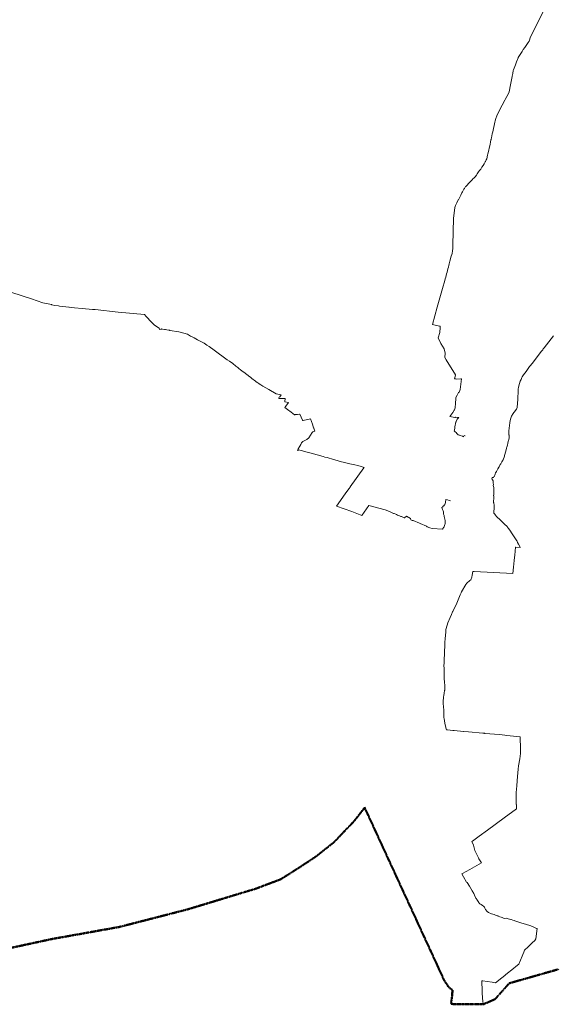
# Model space of a CAD drawing. Extents: x 5459987 to 5506369, y 5959610 to 5991660.
# Tile 44 of 51: x 5468420 to 5476213, y 5960031 to 5974402. Entities that reach past the tile are written whole.
import ezdxf

# ---------------------------------------------------------------- set-up
doc = ezdxf.new("R2010")
doc.units = 0
doc.linetypes.add('DWUKROPK4-3', pattern=[3.48, 2, -0.46, 0.05, -0.46, 0.05, -0.46])
doc.layers.get('0').update_dxf_attribs({"linetype": 'CONTINUOUS'})
for name, color, linetype, lineweight in [('GEPPGD', 7, 'CONTINUOUS', 18), ('GEPPGO', 7, 'CONTINUOUS', 18), ('GEPPGP', 7, 'CONTINUOUS', 18), ('GESJPO', 7, 'CONTINUOUS', 50), ('GESOZN', 7, 'CONTINUOUS', 18)]:
    doc.layers.add(name, color=color, linetype=linetype, lineweight=lineweight)

# ---------------------------------------------------------------- blocks, each defined once
blk = doc.blocks.new('GEPPGP1_1')
at = {"color": 0}
blk.add_lwpolyline([(0, 0.25), (0.077254, 0.237764), (0.146946, 0.202254), (0.202254, 0.146946), (0.237764, 0.077254), (0.25, 0), (0.237764, -0.077254), (0.202254, -0.146946), (0.146946, -0.202254), (0.077254, -0.237764), (0, -0.25), (-0.077254, -0.237764), (-0.146946, -0.202254), (-0.202254, -0.146946), (-0.237764, -0.077254), (-0.25, 0), (-0.237764, 0.077254), (-0.202254, 0.146946), (-0.146946, 0.202254), (-0.077254, 0.237764)], close=True, dxfattribs=at)
blk = doc.blocks.new('GEPPGP1_2')
blk.add_hatch(color=0).paths.add_polyline_path([(0, -0.045), (0.013906, -0.042798), (0.02645, -0.036406), (0.036406, -0.02645), (0.042798, -0.013906), (0.045, 0), (0.042798, 0.013906), (0.036406, 0.02645), (0.02645, 0.036406), (0.013906, 0.042798), (0, 0.045), (-0.013906, 0.042798), (-0.02645, 0.036406), (-0.036406, 0.02645), (-0.042798, 0.013906), (-0.045, 0), (-0.042798, -0.013906), (-0.036406, -0.02645), (-0.02645, -0.036406), (-0.013906, -0.042798)])
blk = doc.blocks.new('GEPPGD1_1')
at = {"color": 0}
blk.add_lwpolyline([(0, 0.25), (0.077254, 0.237764), (0.146946, 0.202254), (0.202254, 0.146946), (0.237764, 0.077254), (0.25, 0), (0.237764, -0.077254), (0.202254, -0.146946), (0.146946, -0.202254), (0.077254, -0.237764), (0, -0.25), (-0.077254, -0.237764), (-0.146946, -0.202254), (-0.202254, -0.146946), (-0.237764, -0.077254), (-0.25, 0), (-0.237764, 0.077254), (-0.202254, 0.146946), (-0.146946, 0.202254), (-0.077254, 0.237764)], close=True, dxfattribs=at)
blk = doc.blocks.new('GEPPGD1_2')
blk.add_hatch(color=0).paths.add_polyline_path([(0, -0.045), (0.013906, -0.042798), (0.02645, -0.036406), (0.036406, -0.02645), (0.042798, -0.013906), (0.045, 0), (0.042798, 0.013906), (0.036406, 0.02645), (0.02645, 0.036406), (0.013906, 0.042798), (0, 0.045), (-0.013906, 0.042798), (-0.02645, 0.036406), (-0.036406, 0.02645), (-0.042798, 0.013906), (-0.045, 0), (-0.042798, -0.013906), (-0.036406, -0.02645), (-0.02645, -0.036406), (-0.013906, -0.042798)])
blk = doc.blocks.new('GEPPGO1_1')
at = {"color": 0}
blk.add_lwpolyline([(0, 0.25), (0.077254, 0.237764), (0.146946, 0.202254), (0.202254, 0.146946), (0.237764, 0.077254), (0.25, 0), (0.237764, -0.077254), (0.202254, -0.146946), (0.146946, -0.202254), (0.077254, -0.237764), (0, -0.25), (-0.077254, -0.237764), (-0.146946, -0.202254), (-0.202254, -0.146946), (-0.237764, -0.077254), (-0.25, 0), (-0.237764, 0.077254), (-0.202254, 0.146946), (-0.146946, 0.202254), (-0.077254, 0.237764)], close=True, dxfattribs=at)

msp = doc.modelspace()

# ---------------------------------------------------------------- linework, layer by layer
at = {"layer": 'GESJPO', "color": 252, "linetype": 'DWUKROPK4-3', "lineweight": 50, "elevation": 10}
msp.add_lwpolyline([(5468263, 5960848), (5468876, 5960981), (5469876, 5961160), (5470877, 5961418), (5471876, 5961721), (5472234, 5961857), (5472504, 5962028), (5472747, 5962188), (5473010, 5962397), (5473308, 5962709), (5473458, 5962902), (5474624, 5960371), (5474663, 5960317), (5474676, 5960293), (5474703, 5960268), (5474701, 5960265), (5474710, 5960260), (5474714, 5960262), (5474738, 5960239), (5474742, 5960211), (5474740, 5960207), (5474737, 5960201), (5474737, 5960198), (5474736, 5960193), (5474736, 5960173), (5474731, 5960121), (5474727, 5960096), (5474719, 5960040), (5474750, 5960034), (5474753, 5960033), (5474760, 5960031), (5474766, 5960031), (5475054, 5960033), (5475190, 5960034), (5475191, 5960034), (5475198, 5960034), (5475341, 5960096), (5475361, 5960105), (5475375, 5960119), (5475512, 5960274), (5475514, 5960276), (5475569, 5960338), (5475721, 5960381), (5475758, 5960391), (5475899, 5960431), (5475917, 5960437), (5476079, 5960483), (5476127, 5960497), (5476288, 5960542)], dxfattribs=at)
at = {"layer": 'GESOZN', "color": 252, "linetype": 'Continuous', "lineweight": 18, "elevation": 10}
for points in [[(5476138, 5974665), (5475877, 5974143), (5475867, 5974101), (5475860, 5974091), (5475846, 5974071), (5475824, 5974038), (5475816, 5974026), (5475807, 5974012), (5475798, 5973999), (5475792, 5973991), (5475780, 5973973), (5475775, 5973967), (5475756, 5973937), (5475738, 5973907), (5475739, 5973907), (5475701, 5973851), (5475698, 5973846), (5475675, 5973785), (5475670, 5973773), (5475660, 5973746), (5475649, 5973717), (5475632, 5973672), (5475628, 5973659), (5475620, 5973619), (5475613, 5973580), (5475611, 5973572), (5475580, 5973401), (5475579, 5973396), (5475575, 5973376), (5475567, 5973348), (5475558, 5973325), (5475510, 5973237), (5475506, 5973230), (5475426, 5973080), (5475386, 5973001), (5475372, 5972962), (5475365, 5972927), (5475361, 5972909), (5475329, 5972765), (5475322, 5972738), (5475317, 5972707), (5475310, 5972680), (5475306, 5972660), (5475304, 5972654), (5475303, 5972648), (5475296, 5972615), (5475290, 5972588), (5475256, 5972442), (5475253, 5972428), (5475245, 5972397), (5475240, 5972373), (5475234, 5972359), (5475222, 5972331), (5475217, 5972326), (5475204, 5972299), (5475188, 5972272), (5475170, 5972248), (5475153, 5972221), (5475149, 5972217), (5475136, 5972200), (5475121, 5972183), (5475111, 5972168), (5475100, 5972152), (5475089, 5972134), (5475084, 5972127), (5475075, 5972113), (5475072, 5972110), (5475052, 5972090), (5475040, 5972078), (5475027, 5972064), (5475012, 5972050), (5475007, 5972045), (5474967, 5972001), (5474963, 5971998), (5474934, 5971967), (5474933, 5971966), (5474928, 5971960), (5474914, 5971940), (5474907, 5971928), (5474887, 5971892), (5474879, 5971876), (5474861, 5971841), (5474827, 5971773), (5474825, 5971771), (5474806, 5971731), (5474786, 5971691), (5474785, 5971689), (5474775, 5971662), (5474755, 5971500), (5474746, 5971117), (5474745, 5971062), (5474743, 5971027), (5474738, 5970991), (5474718, 5970934), (5474717, 5970929), (5474704, 5970879), (5474698, 5970858), (5474693, 5970839), (5474687, 5970815), (5474682, 5970795), (5474681, 5970791), (5474674, 5970767), (5474668, 5970743), (5474661, 5970719), (5474654, 5970694), (5474648, 5970670), (5474641, 5970646), (5474635, 5970622), (5474628, 5970596), (5474595, 5970478), (5474586, 5970445), (5474519, 5970207), (5474450, 5969954), (5474552, 5969928), (5474561, 5969927), (5474560, 5969908), (5474554, 5969835), (5474532, 5969761), (5474568, 5969676), (5474619, 5969596), (5474632, 5969535), (5474627, 5969474), (5474647, 5969439), (5474784, 5969219), (5474787, 5969213), (5474772, 5969162), (5474784, 5969159), (5474794, 5969154), (5474864, 5969160), (5474872, 5969158), (5474860, 5969045), (5474856, 5969030), (5474853, 5969017), (5474852, 5969011), (5474851, 5969005), (5474848, 5968992), (5474843, 5968973), (5474828, 5968959), (5474814, 5968933), (5474809, 5968922), (5474791, 5968887), (5474790, 5968882), (5474784, 5968793), (5474783, 5968776), (5474781, 5968764), (5474781, 5968759), (5474778, 5968736), (5474774, 5968723), (5474768, 5968710), (5474766, 5968703), (5474748, 5968670), (5474704, 5968609), (5474776, 5968598), (5474782, 5968597), (5474783, 5968601), (5474812, 5968598), (5474831, 5968594), (5474811, 5968573), (5474796, 5968537), (5474792, 5968532), (5474789, 5968529), (5474783, 5968511), (5474783, 5968506), (5474780, 5968483), (5474778, 5968483), (5474776, 5968459), (5474776, 5968455), (5474774, 5968437), (5474772, 5968423), (5474771, 5968419), (5474771, 5968416), (5474770, 5968412), (5474767, 5968403), (5474775, 5968393), (5474797, 5968371), (5474800, 5968368), (5474820, 5968349), (5474825, 5968344), (5474836, 5968340), (5474841, 5968338), (5474843, 5968338), (5474854, 5968334), (5474888, 5968325), (5474901, 5968314), (5474911, 5968333), (5474924, 5968327)], [(5474710, 5967382), (5474694, 5967386), (5474670, 5967393), (5474644, 5967398), (5474641, 5967385), (5474639, 5967371), (5474639, 5967368), (5474638, 5967358), (5474635, 5967335), (5474635, 5967334), (5474628, 5967324), (5474627, 5967321), (5474626, 5967321), (5474625, 5967320), (5474616, 5967312), (5474617, 5967311), (5474599, 5967296), (5474602, 5967292), (5474586, 5967284), (5474590, 5967269), (5474596, 5967252), (5474600, 5967243), (5474603, 5967236), (5474608, 5967219), (5474607, 5967200), (5474611, 5967185), (5474617, 5967166), (5474618, 5967162), (5474621, 5967150), (5474626, 5967133), (5474630, 5967114), (5474633, 5967095), (5474636, 5967076), (5474636, 5967072), (5474635, 5967061), (5474634, 5967051), (5474634, 5967046), (5474628, 5967034), (5474622, 5967022), (5474618, 5967002), (5474611, 5966992), (5474603, 5966981), (5474594, 5966968), (5474445, 5966975), (5474412, 5966986), (5474370, 5967000), (5474362, 5967008), (5474268, 5967049), (5474260, 5967053), (5474168, 5967094), (5474164, 5967095), (5474158, 5967095), (5474153, 5967094), (5474130, 5967100), (5474129, 5967122), (5474070, 5967155), (5474042, 5967130), (5474040, 5967129), (5474039, 5967130), (5474027, 5967135), (5473995, 5967149), (5473994, 5967149), (5473984, 5967153), (5473967, 5967160), (5473952, 5967166), (5473952, 5967167), (5473939, 5967172), (5473921, 5967180), (5473912, 5967184), (5473889, 5967193), (5473887, 5967194), (5473882, 5967196), (5473881, 5967197), (5473820, 5967223), (5473759, 5967249), (5473517, 5967311), (5473418, 5967165), (5473269, 5967224), (5473049, 5967303), (5473047, 5967304), (5473175, 5967481), (5473196, 5967515), (5473233, 5967562), (5473246, 5967577), (5473247, 5967582), (5473447, 5967861), (5473451, 5967867), (5473407, 5967879), (5473357, 5967893), (5473312, 5967904), (5473264, 5967916), (5473217, 5967927), (5473170, 5967939), (5473122, 5967951), (5472973, 5967992), (5472940, 5968001), (5472910, 5968010), (5472877, 5968019), (5472850, 5968026), (5472764, 5968051), (5472711, 5968065), (5472658, 5968080), (5472598, 5968096), (5472551, 5968108), (5472494, 5968124), (5472480, 5968116), (5472476, 5968119), (5472488, 5968137), (5472512, 5968176), (5472527, 5968202), (5472535, 5968227), (5472556, 5968246), (5472612, 5968277), (5472641, 5968301), (5472691, 5968376), (5472699, 5968386), (5472714, 5968392), (5472726, 5968396), (5472728, 5968397), (5472715, 5968441), (5472713, 5968444), (5472694, 5968498), (5472669, 5968577), (5472562, 5968553), (5472551, 5968551), (5472549, 5968556), (5472510, 5968645), (5472508, 5968645), (5472475, 5968642), (5472462, 5968640), (5472456, 5968639), (5472453, 5968639), (5472444, 5968638), (5472439, 5968637), (5472434, 5968637), (5472385, 5968672), (5472332, 5968711), (5472291, 5968742), (5472309, 5968761), (5472345, 5968815), (5472294, 5968826), (5472294, 5968828), (5472296, 5968871), (5472265, 5968871), (5472229, 5968872), (5472204, 5968872), (5472206, 5968883), (5472207, 5968892), (5472218, 5968896), (5472239, 5968925), (5472164, 5968942), (5472057, 5969005), (5471973, 5969052), (5471943, 5969071), (5471934, 5969077), (5471913, 5969090), (5471898, 5969101), (5471875, 5969119), (5471866, 5969125), (5471812, 5969166), (5471789, 5969184), (5471782, 5969189), (5471693, 5969256), (5471686, 5969261), (5471646, 5969291), (5471622, 5969311), (5471605, 5969325), (5471577, 5969347), (5471531, 5969383), (5471483, 5969416), (5471452, 5969438), (5471260, 5969579), (5471189, 5969630), (5471154, 5969653), (5471112, 5969681), (5471018, 5969730), (5470969, 5969757), (5470947, 5969767), (5470916, 5969783), (5470870, 5969812), (5470742, 5969845), (5470612, 5969868), (5470607, 5969869), (5470598, 5969871), (5470568, 5969876), (5470548, 5969879), (5470537, 5969881), (5470506, 5969887), (5470498, 5969888), (5470493, 5969887), (5470482, 5969884), (5470464, 5969879), (5470461, 5969890), (5470458, 5969902), (5470389, 5969945), (5470358, 5969975), (5470346, 5969986), (5470265, 5970069), (5470242, 5970100), (5469857, 5970134), (5469520, 5970170), (5469485, 5970170), (5469334, 5970187), (5469222, 5970197), (5469174, 5970201), (5469143, 5970205), (5469139, 5970205), (5469002, 5970223), (5468989, 5970226), (5468928, 5970233), (5468893, 5970240), (5468889, 5970241), (5468883, 5970243), (5468758, 5970272), (5468593, 5970327), (5468304, 5970419)], [(5468263, 5960848), (5468876, 5960981), (5469876, 5961160), (5470877, 5961418), (5471876, 5961721), (5472234, 5961857), (5472504, 5962028), (5472747, 5962188), (5473010, 5962397), (5473308, 5962709), (5473458, 5962902), (5474624, 5960371), (5474663, 5960317), (5474676, 5960293), (5474703, 5960268), (5474701, 5960265), (5474710, 5960260), (5474714, 5960262), (5474738, 5960239), (5474742, 5960211), (5474740, 5960207), (5474737, 5960201), (5474737, 5960198), (5474736, 5960193), (5474736, 5960173), (5474731, 5960121), (5474727, 5960096), (5474719, 5960040), (5474750, 5960034), (5474753, 5960033), (5474760, 5960031), (5474766, 5960031), (5475054, 5960033), (5475190, 5960034), (5475185, 5960084), (5475178, 5960115), (5475178, 5960137), (5475176, 5960190), (5475176, 5960191), (5475174, 5960240), (5475174, 5960244), (5475175, 5960277), (5475170, 5960319), (5475170, 5960327), (5475170, 5960345), (5475170, 5960363), (5475170, 5960374), (5475182, 5960373), (5475248, 5960363), (5475319, 5960353), (5475369, 5960346), (5475386, 5960359), (5475442, 5960402), (5475481, 5960433), (5475546, 5960486), (5475605, 5960534), (5475689, 5960600), (5475709, 5960616), (5475757, 5960732), (5475768, 5960758), (5475782, 5960791), (5475792, 5960820), (5475845, 5960869), (5475906, 5960929), (5475941, 5960964), (5475958, 5960986), (5475976, 5961137), (5475970, 5961138), (5475967, 5961138), (5475957, 5961140), (5475946, 5961145), (5475917, 5961161), (5475883, 5961178), (5475807, 5961200), (5475752, 5961216), (5475710, 5961228), (5475651, 5961248), (5475643, 5961252), (5475624, 5961259), (5475597, 5961267), (5475594, 5961268), (5475555, 5961280), (5475523, 5961289), (5475502, 5961284), (5475488, 5961290), (5475467, 5961296), (5475450, 5961302), (5475433, 5961308), (5475410, 5961317), (5475402, 5961322), (5475383, 5961329), (5475369, 5961334), (5475350, 5961341), (5475312, 5961350), (5475266, 5961369), (5475246, 5961386), (5475223, 5961414), (5475213, 5961435), (5475209, 5961449), (5475195, 5961461), (5475178, 5961475), (5475159, 5961487), (5475140, 5961496), (5475129, 5961506), (5475124, 5961515), (5475096, 5961561), (5475089, 5961572), (5475083, 5961580), (5475078, 5961592), (5475061, 5961625), (5475050, 5961646), (5475028, 5961686), (5475008, 5961720), (5474989, 5961753), (5474954, 5961807), (5474947, 5961813), (5474900, 5961890), (5474875, 5961933), (5474886, 5961939), (5474992, 5961999), (5475130, 5962077), (5475165, 5962097), (5475145, 5962125), (5475126, 5962156), (5475119, 5962170), (5475084, 5962235), (5475065, 5962277), (5475049, 5962352), (5475024, 5962407), (5475032, 5962413), (5475091, 5962457), (5475130, 5962485), (5475251, 5962574), (5475497, 5962755), (5475674, 5962883), (5475674, 5962945), (5475673, 5962945), (5475670, 5963123), (5475678, 5963218), (5475679, 5963223), (5475692, 5963355), (5475695, 5963409), (5475698, 5963463), (5475704, 5963512), (5475722, 5963615), (5475732, 5963693), (5475733, 5963757), (5475729, 5963936), (5475536, 5963955), (5475506, 5963959), (5475427, 5963967), (5475215, 5963986), (5475209, 5963987), (5475183, 5963989), (5474976, 5964008), (5474905, 5964015), (5474899, 5964015), (5474763, 5964027), (5474745, 5964029), (5474666, 5964038), (5474652, 5964039), (5474650, 5964046), (5474639, 5964094), (5474634, 5964110), (5474628, 5964136), (5474617, 5964203), (5474616, 5964211), (5474614, 5964229), (5474612, 5964258), (5474613, 5964275), (5474614, 5964286), (5474615, 5964308), (5474612, 5964335), (5474611, 5964363), (5474610, 5964380), (5474609, 5964385), (5474605, 5964414), (5474604, 5964427), (5474606, 5964452), (5474606, 5964455), (5474606, 5964474), (5474607, 5964492), (5474608, 5964504), (5474608, 5964506), (5474610, 5964520), (5474613, 5964540), (5474615, 5964548), (5474619, 5964564), (5474621, 5964574), (5474626, 5964612), (5474627, 5964617), (5474629, 5964635), (5474629, 5964644), (5474629, 5964665), (5474628, 5964683), (5474625, 5964731), (5474625, 5964736), (5474621, 5964782), (5474619, 5964809), (5474618, 5964835), (5474618, 5964859), (5474618, 5964884), (5474617, 5964935), (5474616, 5964972), (5474616, 5964978), (5474617, 5965009), (5474620, 5965077), (5474623, 5965132), (5474623, 5965143), (5474624, 5965148), (5474625, 5965159), (5474625, 5965179), (5474626, 5965194), (5474628, 5965249), (5474631, 5965304), (5474636, 5965378), (5474638, 5965404), (5474642, 5965479), (5474641, 5965501), (5474662, 5965567), (5474674, 5965599), (5474708, 5965677), (5474727, 5965723), (5474742, 5965758), (5474745, 5965764), (5474770, 5965818), (5474793, 5965864), (5474823, 5965935), (5474854, 5966006), (5474866, 5966036), (5474872, 5966050), (5474936, 5966160), (5474951, 5966180), (5474964, 5966192), (5474977, 5966203), (5474996, 5966216), (5475010, 5966229), (5475025, 5966266), (5475030, 5966296), (5475039, 5966347), (5475056, 5966346), (5475623, 5966318), (5475632, 5966410), (5475637, 5966458), (5475642, 5966510), (5475647, 5966553), (5475650, 5966588), (5475661, 5966702), (5475664, 5966702), (5475729, 5966700), (5475730, 5966700), (5475729, 5966704), (5475707, 5966746), (5475692, 5966771), (5475683, 5966790), (5475679, 5966796), (5475650, 5966840), (5475612, 5966898), (5475577, 5966950), (5475558, 5966977), (5475544, 5966997), (5475537, 5967004), (5475528, 5967014), (5475510, 5967030), (5475464, 5967073), (5475425, 5967111), (5475397, 5967137), (5475389, 5967145), (5475378, 5967158), (5475372, 5967164), (5475354, 5967189), (5475346, 5967201), (5475343, 5967210), (5475350, 5967283), (5475347, 5967288), (5475348, 5967299), (5475349, 5967312), (5475342, 5967350), (5475341, 5967353), (5475340, 5967372), (5475339, 5967377), (5475339, 5967381), (5475338, 5967391), (5475343, 5967400), (5475342, 5967418), (5475346, 5967453), (5475341, 5967455), (5475343, 5967476), (5475343, 5967480), (5475345, 5967485), (5475345, 5967487), (5475345, 5967517), (5475344, 5967544), (5475343, 5967565), (5475343, 5967573), (5475337, 5967604), (5475338, 5967617), (5475337, 5967639), (5475333, 5967673), (5475332, 5967676), (5475328, 5967683), (5475320, 5967690), (5475316, 5967708), (5475318, 5967713), (5475322, 5967713), (5475325, 5967719), (5475331, 5967719), (5475332, 5967719), (5475340, 5967721), (5475344, 5967733), (5475350, 5967731), (5475365, 5967771), (5475371, 5967786), (5475372, 5967792), (5475382, 5967809), (5475397, 5967836), (5475403, 5967846), (5475419, 5967873), (5475420, 5967878), (5475434, 5967902), (5475439, 5967910), (5475446, 5967920), (5475451, 5967929), (5475463, 5967947), (5475473, 5967965), (5475478, 5967975), (5475480, 5967979), (5475498, 5968033), (5475501, 5968043), (5475506, 5968058), (5475510, 5968072), (5475511, 5968077), (5475515, 5968092), (5475529, 5968144), (5475531, 5968152), (5475533, 5968163), (5475544, 5968191), (5475550, 5968223), (5475550, 5968224), (5475561, 5968258), (5475562, 5968268), (5475562, 5968272), (5475564, 5968281), (5475566, 5968292), (5475568, 5968308), (5475569, 5968336), (5475565, 5968341), (5475562, 5968369), (5475564, 5968396), (5475564, 5968402), (5475580, 5968518), (5475583, 5968550), (5475591, 5968586), (5475604, 5968617), (5475625, 5968654), (5475638, 5968670), (5475639, 5968672), (5475642, 5968675), (5475676, 5968718), (5475687, 5968740), (5475694, 5968864), (5475694, 5968869), (5475699, 5968986), (5475702, 5969009), (5475707, 5969038), (5475719, 5969092), (5475731, 5969125), (5475744, 5969151), (5475747, 5969160), (5475750, 5969170), (5475757, 5969189), (5475779, 5969219), (5475816, 5969269), (5475867, 5969339), (5475873, 5969348), (5475904, 5969385), (5475908, 5969391), (5476036, 5969557), (5476058, 5969585), (5476067, 5969598), (5476080, 5969614), (5476218, 5969790)]]:
    msp.add_lwpolyline(points, dxfattribs=at)

# ---------------------------------------------------------------- block references
at = {"layer": 'GEPPGD', "color": 252, "linetype": 'Continuous', "lineweight": 18}
for name, p in [('GEPPGD1_2', (5470537, 5969881, 10)), ('GEPPGD1_2', (5470568, 5969876, 10)), ('GEPPGD1_1', (5475501, 5968043, 10)), ('GEPPGD1_1', (5475506, 5968058, 10)), ('GEPPGD1_1', (5475510, 5968072, 10)), ('GEPPGD1_1', (5475511, 5968077, 10)), ('GEPPGD1_1', (5475420, 5967878, 10)), ('GEPPGD1_1', (5475434, 5967902, 10)), ('GEPPGD1_1', (5475439, 5967910, 10)), ('GEPPGD1_1', (5475446, 5967920, 10)), ('GEPPGD1_1', (5475320, 5967690, 10)), ('GEPPGD1_1', (5475322, 5967713, 10)), ('GEPPGD1_1', (5475325, 5967719, 10)), ('GEPPGD1_1', (5475328, 5967683, 10)), ('GEPPGD1_1', (5475331, 5967719, 10)), ('GEPPGD1_1', (5475332, 5967676, 10)), ('GEPPGD1_1', (5475332, 5967719, 10)), ('GEPPGD1_1', (5475333, 5967673, 10)), ('GEPPGD1_1', (5475340, 5967721, 10)), ('GEPPGD1_1', (5475344, 5967733, 10)), ('GEPPGD1_1', (5475350, 5967731, 10)), ('GEPPGD1_1', (5475365, 5967771, 10)), ('GEPPGD1_1', (5475347, 5967288, 10)), ('GEPPGD1_1', (5475348, 5967299, 10)), ('GEPPGD1_1', (5475346, 5967201, 10)), ('GEPPGD1_1', (5475354, 5967189, 10)), ('GEPPGD1_1', (5475372, 5967164, 10)), ('GEPPGD1_1', (5475378, 5967158, 10)), ('GEPPGD1_1', (5475389, 5967145, 10)), ('GEPPGD1_1', (5475510, 5967030, 10)), ('GEPPGD1_1', (5475528, 5967014, 10)), ('GEPPGD1_1', (5475537, 5967004, 10)), ('GEPPGD1_1', (5475544, 5966997, 10)), ('GEPPGD1_1', (5475558, 5966977, 10)), ('GEPPGD1_1', (5475577, 5966950, 10)), ('GEPPGD1_1', (5475612, 5966898, 10)), ('GEPPGD1_2', (5474625, 5965179, 10)), ('GEPPGD1_1', (5474626, 5965194, 10))]:
    msp.add_blockref(name, p, dxfattribs=at)
at = {"layer": 'GEPPGO', "color": 252, "linetype": 'Continuous', "lineweight": 18}
for p in [(5475664, 5966702, 10), (5475729, 5966700, 10), (5475730, 5966700, 10)]:
    msp.add_blockref('GEPPGO1_1', p, dxfattribs=at)
at = {"layer": 'GEPPGP', "color": 252, "linetype": 'Continuous', "lineweight": 18}
for name, p in [('GEPPGP1_1', (5473458, 5962902, 10)), ('GEPPGP1_2', (5473308, 5962709, 10)), ('GEPPGP1_2', (5473010, 5962397, 10)), ('GEPPGP1_2', (5472747, 5962188, 10)), ('GEPPGP1_2', (5472504, 5962028, 10)), ('GEPPGP1_2', (5472234, 5961857, 10)), ('GEPPGP1_2', (5471876, 5961721, 10)), ('GEPPGP1_2', (5470877, 5961418, 10)), ('GEPPGP1_2', (5469876, 5961160, 10)), ('GEPPGP1_2', (5468876, 5960981, 10)), ('GEPPGP1_1', (5476079, 5960483, 10)), ('GEPPGP1_1', (5476127, 5960497, 10)), ('GEPPGP1_1', (5474624, 5960371, 10)), ('GEPPGP1_1', (5475569, 5960338, 10)), ('GEPPGP1_1', (5475721, 5960381, 10)), ('GEPPGP1_1', (5475758, 5960391, 10)), ('GEPPGP1_1', (5475899, 5960431, 10)), ('GEPPGP1_1', (5475917, 5960437, 10)), ('GEPPGP1_1', (5474663, 5960317, 10)), ('GEPPGP1_1', (5474676, 5960293, 10)), ('GEPPGP1_1', (5474701, 5960265, 10)), ('GEPPGP1_1', (5474703, 5960268, 10)), ('GEPPGP1_1', (5474710, 5960260, 10)), ('GEPPGP1_1', (5474714, 5960262, 10)), ('GEPPGP1_1', (5474736, 5960193, 10)), ('GEPPGP1_1', (5474737, 5960201, 10)), ('GEPPGP1_1', (5474737, 5960198, 10)), ('GEPPGP1_1', (5474738, 5960239, 10)), ('GEPPGP1_1', (5474740, 5960207, 10)), ('GEPPGP1_1', (5474742, 5960211, 10)), ('GEPPGP1_1', (5475512, 5960274, 10)), ('GEPPGP1_1', (5475514, 5960276, 10)), ('GEPPGP1_1', (5474719, 5960040, 10)), ('GEPPGP1_1', (5474727, 5960096, 10)), ('GEPPGP1_1', (5474731, 5960121, 10)), ('GEPPGP1_1', (5474736, 5960173, 10)), ('GEPPGP1_1', (5474750, 5960034, 10)), ('GEPPGP1_1', (5474753, 5960033, 10)), ('GEPPGP1_1', (5475054, 5960033, 10)), ('GEPPGP1_1', (5475190, 5960034, 10)), ('GEPPGP1_1', (5475191, 5960034, 10)), ('GEPPGP1_1', (5475198, 5960034, 10)), ('GEPPGP1_1', (5475341, 5960096, 10)), ('GEPPGP1_1', (5475361, 5960105, 10)), ('GEPPGP1_1', (5475375, 5960119, 10)), ('GEPPGP1_1', (5474760, 5960031, 10)), ('GEPPGP1_1', (5474766, 5960031, 10))]:
    msp.add_blockref(name, p, dxfattribs=at)

doc.saveas('drawing.dxf')
